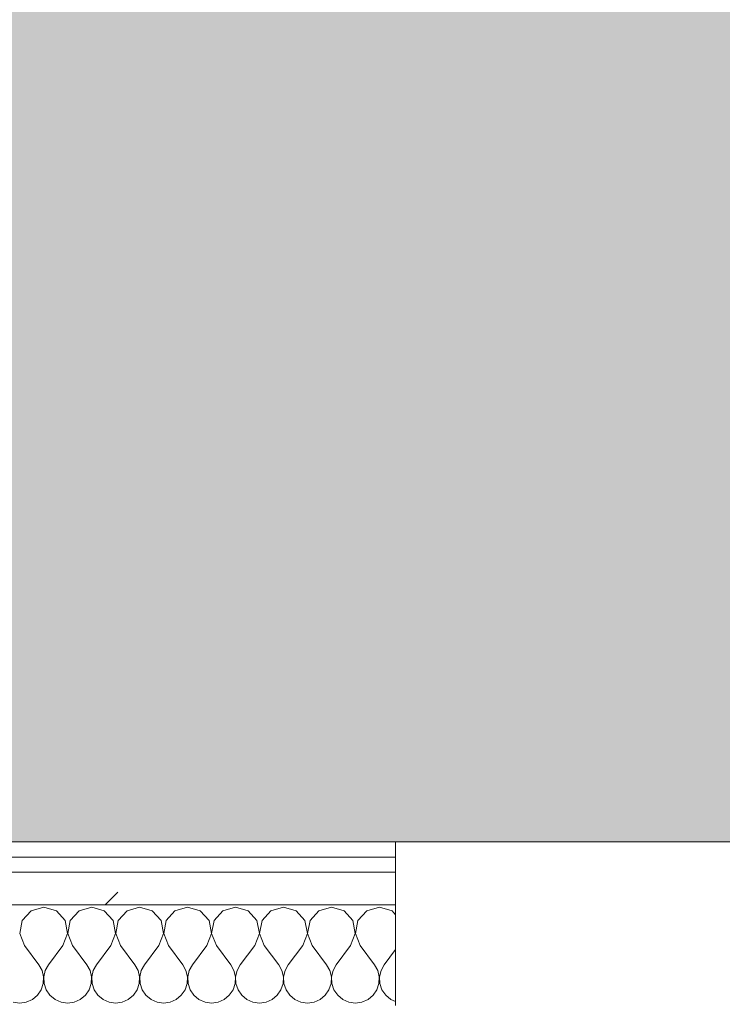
# Model space of a CAD drawing. Header units: millimetres. Extents: x -40968 to 13979, y -19284 to 4746.
# Tile 70 of 106: x -18286 to -18007, y -1193 to -802. Entities that reach past the tile are written whole.
import ezdxf

# ---------------------------------------------------------------- set-up
doc = ezdxf.new("R2010")
doc.units = ezdxf.units.MM
doc.header["$MEASUREMENT"] = 0
doc.linetypes.add('Wipeout_Contour', pattern=[1000, 0, -1000])
doc.layers.add('07_CR_Cel Ras pladur', color=7, linetype='Continuous')
doc.layers.add('Nuevo_08_E_Envans secs', color=7, linetype='Continuous')
for name, color, linetype, lineweight, true_color in [('07_CR_Cel Ras pladur_Pluma_Nº__102', 7, 'Continuous', 5, 0xcccccc), ('Nuevo_08_E_Envans secs_Pluma_Nº__102', 7, 'Continuous', 5, 0xcccccc), ('Nuevo_08_E_Envans secs_Pluma_Nº__171', 171, 'Continuous', 13, 0xaaaaff), ('Nuevo_08_E_Envans secs_Pluma_Nº__177', 7, 'Continuous', 15, 0xf7e046)]:
    doc.layers.add(name, color=color, linetype=linetype, lineweight=lineweight, true_color=true_color)
doc.layers.add('Nuevo_08_E_Envans secs_Pluma_Nº__1', color=7, linetype='Continuous', lineweight=5)
pattern_1 = [(45, (0, 0), (-183.8478, 183.8478), [195, -65]), (45, (7e-14, 183.85), (-183.8478, 183.8478), [195, -65])]

# ---------------------------------------------------------------- blocks, each defined once
blk = doc.blocks.new('Forjado_10_2', base_point=(-22963.42, -1128.98))
at = {"layer": '07_CR_Cel Ras pladur_Pluma_Nº__102', "linetype": 'Continuous', "lineweight": 0, "true_color": 0x333333}
h = blk.add_hatch(color=250, dxfattribs=at)
h.paths.add_polyline_path([(-22963.42, -1128.98), (-12886.81, -1128.98), (-12886.81, -996.81), (-12428.84, -996.81), (-12428.84, 1963.55), (-22963.42, 1963.55)])
h.paths.add_polyline_path([(-22498.42, 1617.29), (-12898.42, 1617.29), (-12898.42, -782.71), (-22498.42, -782.71)], flags=0)
at = {"layer": '07_CR_Cel Ras pladur_Pluma_Nº__102', "color": 254, "linetype": 'Continuous', "lineweight": 5, "true_color": 0xcccccc, "flags": 128}
blk.add_lwpolyline([(-22963.42, -1128.98), (-12886.81, -1128.98), (-12886.81, -996.81), (-12428.84, -996.81), (-12428.84, 1963.55), (-22963.42, 1963.55)], close=True, dxfattribs=at)
blk = doc.blocks.new('*X503')
at = {"layer": 'Nuevo_08_E_Envans secs_Pluma_Nº__102', "color": 254, "linetype": 'Continuous', "lineweight": 5, "true_color": 0xcccccc}
for p, q in [((-18281.2, -1156.35), (-18284.71, -1160.19)), ((-18276.19, -1154.93), (-18281.2, -1156.35)), ((-18271.18, -1156.35), (-18276.19, -1154.93)), ((-18267.67, -1160.19), (-18271.18, -1156.35)), ((-18262.15, -1156.35), (-18265.66, -1160.19)), ((-18257.14, -1154.93), (-18262.15, -1156.35)), ((-18252.14, -1156.35), (-18257.14, -1154.93)), ((-18248.62, -1160.19), (-18252.14, -1156.35)), ((-18243.1, -1156.35), (-18246.61, -1160.19)), ((-18238.1, -1154.93), (-18243.1, -1156.35)), ((-18233.09, -1156.35), (-18238.1, -1154.93)), ((-18229.58, -1160.19), (-18233.09, -1156.35)), ((-18224.05, -1156.35), (-18227.57, -1160.19)), ((-18219.05, -1154.93), (-18224.05, -1156.35)), ((-18214.04, -1156.35), (-18219.05, -1154.93)), ((-18210.53, -1160.19), (-18214.04, -1156.35)), ((-18205.01, -1156.35), (-18208.52, -1160.19)), ((-18200, -1154.93), (-18205.01, -1156.35)), ((-18194.99, -1156.35), (-18200, -1154.93)), ((-18191.48, -1160.19), (-18194.99, -1156.35)), ((-18185.96, -1156.35), (-18189.47, -1160.19)), ((-18180.95, -1154.93), (-18185.96, -1156.35)), ((-18175.95, -1156.35), (-18180.95, -1154.93)), ((-18172.43, -1160.19), (-18175.95, -1156.35)), ((-18166.91, -1156.35), (-18170.42, -1160.19)), ((-18161.9, -1154.93), (-18166.91, -1156.35)), ((-18156.9, -1156.35), (-18161.9, -1154.93)), ((-18153.39, -1160.19), (-18156.9, -1156.35)), ((-18147.86, -1156.35), (-18151.38, -1160.19)), ((-18142.86, -1154.93), (-18147.86, -1156.35)), ((-18137.85, -1156.35), (-18142.86, -1154.93)), ((-18136.43, -1157.9), (-18137.85, -1156.35)), ((-18284.71, -1160.19), (-18285.68, -1165.31)), ((-18266.71, -1165.31), (-18267.67, -1160.19)), ((-18265.66, -1160.19), (-18266.63, -1165.31)), ((-18247.66, -1165.31), (-18248.62, -1160.19)), ((-18246.61, -1160.19), (-18247.58, -1165.31)), ((-18228.61, -1165.31), (-18229.58, -1160.19)), ((-18227.57, -1160.19), (-18228.53, -1165.31)), ((-18209.56, -1165.31), (-18210.53, -1160.19)), ((-18208.52, -1160.19), (-18209.49, -1165.31)), ((-18190.51, -1165.31), (-18191.48, -1160.19)), ((-18189.47, -1160.19), (-18190.44, -1165.31)), ((-18171.47, -1165.31), (-18172.43, -1160.19)), ((-18170.42, -1160.19), (-18171.39, -1165.31)), ((-18152.42, -1165.31), (-18153.39, -1160.19)), ((-18151.38, -1160.19), (-18152.34, -1165.31)), ((-18285.68, -1165.31), (-18283.81, -1170.17)), ((-18268.57, -1170.17), (-18266.71, -1165.31)), ((-18266.63, -1165.31), (-18264.76, -1170.17)), ((-18249.52, -1170.17), (-18247.66, -1165.31)), ((-18247.58, -1165.31), (-18245.71, -1170.17)), ((-18230.48, -1170.17), (-18228.61, -1165.31)), ((-18228.53, -1165.31), (-18226.67, -1170.17)), ((-18211.43, -1170.17), (-18209.56, -1165.31)), ((-18209.49, -1165.31), (-18207.62, -1170.17)), ((-18192.38, -1170.17), (-18190.51, -1165.31)), ((-18190.44, -1165.31), (-18188.57, -1170.17)), ((-18173.33, -1170.17), (-18171.47, -1165.31)), ((-18171.39, -1165.31), (-18169.52, -1170.17)), ((-18154.29, -1170.17), (-18152.42, -1165.31)), ((-18152.34, -1165.31), (-18150.48, -1170.17)), ((-18283.81, -1170.17), (-18278.1, -1177.79)), ((-18268.57, -1170.17), (-18274.29, -1177.79)), ((-18264.76, -1170.17), (-18259.05, -1177.79)), ((-18249.52, -1170.17), (-18255.24, -1177.79)), ((-18245.71, -1170.17), (-18240, -1177.79)), ((-18230.48, -1170.17), (-18236.19, -1177.79)), ((-18226.67, -1170.17), (-18220.95, -1177.79)), ((-18211.43, -1170.17), (-18217.14, -1177.79)), ((-18207.62, -1170.17), (-18201.9, -1177.79)), ((-18192.38, -1170.17), (-18198.1, -1177.79)), ((-18188.57, -1170.17), (-18182.86, -1177.79)), ((-18173.33, -1170.17), (-18179.05, -1177.79)), ((-18169.52, -1170.17), (-18163.81, -1177.79)), ((-18154.29, -1170.17), (-18160, -1177.79)), ((-18150.48, -1170.17), (-18144.76, -1177.79)), ((-18136.43, -1171.76), (-18140.95, -1177.79)), ((-18276.82, -1180.08), (-18278.1, -1177.79)), ((-18274.29, -1177.79), (-18275.56, -1180.08)), ((-18257.78, -1180.08), (-18259.05, -1177.79)), ((-18255.24, -1177.79), (-18256.51, -1180.08)), ((-18238.73, -1180.08), (-18240, -1177.79)), ((-18236.19, -1177.79), (-18237.46, -1180.08)), ((-18219.68, -1180.08), (-18220.95, -1177.79)), ((-18217.14, -1177.79), (-18218.41, -1180.08)), ((-18200.63, -1180.08), (-18201.9, -1177.79)), ((-18198.1, -1177.79), (-18199.37, -1180.08)), ((-18181.59, -1180.08), (-18182.86, -1177.79)), ((-18179.05, -1177.79), (-18180.32, -1180.08)), ((-18162.54, -1180.08), (-18163.81, -1177.79)), ((-18160, -1177.79), (-18161.27, -1180.08)), ((-18143.49, -1180.08), (-18144.76, -1177.79)), ((-18140.95, -1177.79), (-18142.22, -1180.08)), ((-18276.23, -1182.64), (-18276.82, -1180.08)), ((-18275.56, -1180.08), (-18276.15, -1182.64)), ((-18257.18, -1182.64), (-18257.78, -1180.08)), ((-18256.51, -1180.08), (-18257.1, -1182.64)), ((-18238.13, -1182.64), (-18238.73, -1180.08)), ((-18237.46, -1180.08), (-18238.06, -1182.64)), ((-18219.09, -1182.64), (-18219.68, -1180.08)), ((-18218.41, -1180.08), (-18219.01, -1182.64)), ((-18200.04, -1182.64), (-18200.63, -1180.08)), ((-18199.37, -1180.08), (-18199.96, -1182.64)), ((-18180.99, -1182.64), (-18181.59, -1180.08)), ((-18180.32, -1180.08), (-18180.91, -1182.64)), ((-18161.94, -1182.64), (-18162.54, -1180.08)), ((-18161.27, -1180.08), (-18161.87, -1182.64)), ((-18142.9, -1182.64), (-18143.49, -1180.08)), ((-18142.22, -1180.08), (-18142.82, -1182.64)), ((-18277.2, -1187.76), (-18276.36, -1185.27)), ((-18276.36, -1185.27), (-18276.23, -1182.64)), ((-18276.15, -1182.64), (-18276.02, -1185.27)), ((-18276.02, -1185.27), (-18275.19, -1187.76)), ((-18258.15, -1187.76), (-18257.31, -1185.27)), ((-18257.31, -1185.27), (-18257.18, -1182.64)), ((-18257.1, -1182.64), (-18256.98, -1185.27)), ((-18256.98, -1185.27), (-18256.14, -1187.76)), ((-18239.1, -1187.76), (-18238.26, -1185.27)), ((-18238.26, -1185.27), (-18238.13, -1182.64)), ((-18238.06, -1182.64), (-18237.93, -1185.27)), ((-18237.93, -1185.27), (-18237.09, -1187.76)), ((-18220.05, -1187.76), (-18219.21, -1185.27)), ((-18219.21, -1185.27), (-18219.09, -1182.64)), ((-18219.01, -1182.64), (-18218.88, -1185.27)), ((-18218.88, -1185.27), (-18218.04, -1187.76)), ((-18201.01, -1187.76), (-18200.17, -1185.27)), ((-18200.17, -1185.27), (-18200.04, -1182.64)), ((-18199.96, -1182.64), (-18199.83, -1185.27)), ((-18199.83, -1185.27), (-18198.99, -1187.76)), ((-18181.96, -1187.76), (-18181.12, -1185.27)), ((-18181.12, -1185.27), (-18180.99, -1182.64)), ((-18180.91, -1182.64), (-18180.79, -1185.27)), ((-18180.79, -1185.27), (-18179.95, -1187.76)), ((-18162.91, -1187.76), (-18162.07, -1185.27)), ((-18162.07, -1185.27), (-18161.94, -1182.64)), ((-18161.87, -1182.64), (-18161.74, -1185.27)), ((-18161.74, -1185.27), (-18160.9, -1187.76)), ((-18143.86, -1187.76), (-18143.02, -1185.27)), ((-18143.02, -1185.27), (-18142.9, -1182.64)), ((-18142.82, -1182.64), (-18142.69, -1185.27)), ((-18142.69, -1185.27), (-18141.85, -1187.76)), ((-18278.68, -1189.92), (-18277.2, -1187.76)), ((-18275.19, -1187.76), (-18273.7, -1189.92)), ((-18259.64, -1189.92), (-18258.15, -1187.76)), ((-18256.14, -1187.76), (-18254.65, -1189.92)), ((-18240.59, -1189.92), (-18239.1, -1187.76)), ((-18237.09, -1187.76), (-18235.6, -1189.92)), ((-18221.54, -1189.92), (-18220.05, -1187.76)), ((-18218.04, -1187.76), (-18216.55, -1189.92)), ((-18202.49, -1189.92), (-18201.01, -1187.76)), ((-18198.99, -1187.76), (-18197.51, -1189.92)), ((-18183.45, -1189.92), (-18181.96, -1187.76)), ((-18179.95, -1187.76), (-18178.46, -1189.92)), ((-18164.4, -1189.92), (-18162.91, -1187.76)), ((-18160.9, -1187.76), (-18159.41, -1189.92)), ((-18145.35, -1189.92), (-18143.86, -1187.76)), ((-18141.85, -1187.76), (-18140.36, -1189.92)), ((-18288.32, -1192.66), (-18285.71, -1193.02)), ((-18285.71, -1193.02), (-18283.11, -1192.66)), ((-18283.11, -1192.66), (-18280.71, -1191.6)), ((-18280.71, -1191.6), (-18278.68, -1189.92)), ((-18273.7, -1189.92), (-18271.67, -1191.6)), ((-18271.67, -1191.6), (-18269.27, -1192.66)), ((-18269.27, -1192.66), (-18266.67, -1193.02)), ((-18266.67, -1193.02), (-18264.06, -1192.66)), ((-18264.06, -1192.66), (-18261.66, -1191.6)), ((-18261.66, -1191.6), (-18259.64, -1189.92)), ((-18254.65, -1189.92), (-18252.63, -1191.6)), ((-18252.63, -1191.6), (-18250.22, -1192.66)), ((-18250.22, -1192.66), (-18247.62, -1193.02)), ((-18247.62, -1193.02), (-18245.02, -1192.66)), ((-18245.02, -1192.66), (-18242.61, -1191.6)), ((-18242.61, -1191.6), (-18240.59, -1189.92)), ((-18235.6, -1189.92), (-18233.58, -1191.6)), ((-18233.58, -1191.6), (-18231.17, -1192.66)), ((-18231.17, -1192.66), (-18228.57, -1193.02)), ((-18228.57, -1193.02), (-18225.97, -1192.66)), ((-18225.97, -1192.66), (-18223.56, -1191.6)), ((-18223.56, -1191.6), (-18221.54, -1189.92)), ((-18216.55, -1189.92), (-18214.53, -1191.6)), ((-18214.53, -1191.6), (-18212.13, -1192.66)), ((-18212.13, -1192.66), (-18209.52, -1193.02)), ((-18209.52, -1193.02), (-18206.92, -1192.66)), ((-18206.92, -1192.66), (-18204.52, -1191.6)), ((-18204.52, -1191.6), (-18202.49, -1189.92)), ((-18197.51, -1189.92), (-18195.48, -1191.6)), ((-18195.48, -1191.6), (-18193.08, -1192.66)), ((-18193.08, -1192.66), (-18190.48, -1193.02)), ((-18190.48, -1193.02), (-18187.87, -1192.66)), ((-18187.87, -1192.66), (-18185.47, -1191.6)), ((-18185.47, -1191.6), (-18183.45, -1189.92)), ((-18178.46, -1189.92), (-18176.44, -1191.6)), ((-18176.44, -1191.6), (-18174.03, -1192.66)), ((-18174.03, -1192.66), (-18171.43, -1193.02)), ((-18171.43, -1193.02), (-18168.83, -1192.66)), ((-18168.83, -1192.66), (-18166.42, -1191.6)), ((-18166.42, -1191.6), (-18164.4, -1189.92)), ((-18159.41, -1189.92), (-18157.39, -1191.6)), ((-18157.39, -1191.6), (-18154.98, -1192.66)), ((-18154.98, -1192.66), (-18152.38, -1193.02)), ((-18152.38, -1193.02), (-18149.78, -1192.66)), ((-18149.78, -1192.66), (-18147.37, -1191.6)), ((-18147.37, -1191.6), (-18145.35, -1189.92)), ((-18140.36, -1189.92), (-18138.34, -1191.6)), ((-18138.34, -1191.6), (-18136.43, -1192.44))]:
    blk.add_line(p, q, dxfattribs=at)
blk = doc.blocks.new('Muro_91_2', base_point=(-18136.43, -1193.98))
at = {"color": 254, "linetype": 'Wipeout_Contour', "lineweight": 0, "ltscale": 74478.567312}
blk.add_wipeout([(-18136.43, -1128.98), (-19033.93, -1128.98), (-19033.93, -1134.98), (-18136.43, -1134.98)], dxfattribs=at).dxf.layer = 'Nuevo_08_E_Envans secs'
at = {"color": 254, "linetype": 'Wipeout_Contour', "lineweight": 0, "ltscale": 74482.367988}
blk.add_wipeout([(-18136.43, -1140.98), (-19033.93, -1140.98), (-19033.93, -1153.98), (-18136.43, -1153.98)], dxfattribs=at).dxf.layer = 'Nuevo_08_E_Envans secs'
at = {"layer": 'Nuevo_08_E_Envans secs_Pluma_Nº__171', "linetype": 'Continuous', "lineweight": 13, "true_color": 0xaaaaff}
h = blk.add_hatch(dxfattribs=at)
h.set_pattern_fill('Panellat_HPL_0002', color=161, style=0, pattern_type=2)
h.set_pattern_definition(pattern_1)
h.paths.add_polyline_path([(-18136.43, -1128.98), (-19033.93, -1128.98), (-19033.93, -1134.98), (-18136.43, -1134.98)])
at = {"layer": 'Nuevo_08_E_Envans secs_Pluma_Nº__177', "linetype": 'Continuous', "lineweight": 15, "true_color": 0xf7e046}
h = blk.add_hatch(dxfattribs=at)
h.set_pattern_fill('Panellat_HPL_0002', color=53, style=0, pattern_type=2)
h.set_pattern_definition(pattern_1)
h.paths.add_polyline_path([(-18136.43, -1140.98), (-19033.93, -1140.98), (-19033.93, -1153.98), (-18136.43, -1153.98)])
at = {"layer": 'Nuevo_08_E_Envans secs_Pluma_Nº__1', "color": 7, "linetype": 'Continuous', "lineweight": 5}
for p, q in [((-18136.43, -1134.98), (-19033.93, -1134.98)), ((-18136.43, -1140.98), (-19033.93, -1140.98)), ((-18136.43, -1153.98), (-19033.93, -1153.98))]:
    blk.add_line(p, q, dxfattribs=at)
at = {"layer": 'Nuevo_08_E_Envans secs_Pluma_Nº__1', "color": 7, "linetype": 'Continuous', "lineweight": 5, "flags": 128}
blk.add_lwpolyline([(-18136.43, -1128.98), (-19033.93, -1128.98)], dxfattribs=at)
at = {"layer": 'Nuevo_08_E_Envans secs', "color": 7, "lineweight": 20}
blk.add_blockref('*X503', (0, 0), dxfattribs=at)
blk = doc.blocks.new('*X757')
at = {"layer": 'Nuevo_08_E_Envans secs_Pluma_Nº__102', "color": 254, "linetype": 'Continuous', "lineweight": 5, "true_color": 0xcccccc}
for p, q in [((-18281.2, -1156.35), (-18284.71, -1160.19)), ((-18276.19, -1154.93), (-18281.2, -1156.35)), ((-18271.18, -1156.35), (-18276.19, -1154.93)), ((-18267.67, -1160.19), (-18271.18, -1156.35)), ((-18262.15, -1156.35), (-18265.66, -1160.19)), ((-18257.14, -1154.93), (-18262.15, -1156.35)), ((-18252.14, -1156.35), (-18257.14, -1154.93)), ((-18248.62, -1160.19), (-18252.14, -1156.35)), ((-18243.1, -1156.35), (-18246.61, -1160.19)), ((-18238.1, -1154.93), (-18243.1, -1156.35)), ((-18233.09, -1156.35), (-18238.1, -1154.93)), ((-18229.58, -1160.19), (-18233.09, -1156.35)), ((-18224.05, -1156.35), (-18227.57, -1160.19)), ((-18219.05, -1154.93), (-18224.05, -1156.35)), ((-18214.04, -1156.35), (-18219.05, -1154.93)), ((-18210.53, -1160.19), (-18214.04, -1156.35)), ((-18205.01, -1156.35), (-18208.52, -1160.19)), ((-18200, -1154.93), (-18205.01, -1156.35)), ((-18194.99, -1156.35), (-18200, -1154.93)), ((-18191.48, -1160.19), (-18194.99, -1156.35)), ((-18185.96, -1156.35), (-18189.47, -1160.19)), ((-18180.95, -1154.93), (-18185.96, -1156.35)), ((-18175.95, -1156.35), (-18180.95, -1154.93)), ((-18172.43, -1160.19), (-18175.95, -1156.35)), ((-18166.91, -1156.35), (-18170.42, -1160.19)), ((-18161.9, -1154.93), (-18166.91, -1156.35)), ((-18156.9, -1156.35), (-18161.9, -1154.93)), ((-18153.39, -1160.19), (-18156.9, -1156.35)), ((-18147.86, -1156.35), (-18151.38, -1160.19)), ((-18142.86, -1154.93), (-18147.86, -1156.35)), ((-18137.85, -1156.35), (-18142.86, -1154.93)), ((-18136.43, -1157.9), (-18137.85, -1156.35)), ((-18284.71, -1160.19), (-18285.68, -1165.31)), ((-18266.71, -1165.31), (-18267.67, -1160.19)), ((-18265.66, -1160.19), (-18266.63, -1165.31)), ((-18247.66, -1165.31), (-18248.62, -1160.19)), ((-18246.61, -1160.19), (-18247.58, -1165.31)), ((-18228.61, -1165.31), (-18229.58, -1160.19)), ((-18227.57, -1160.19), (-18228.53, -1165.31)), ((-18209.56, -1165.31), (-18210.53, -1160.19)), ((-18208.52, -1160.19), (-18209.49, -1165.31)), ((-18190.51, -1165.31), (-18191.48, -1160.19)), ((-18189.47, -1160.19), (-18190.44, -1165.31)), ((-18171.47, -1165.31), (-18172.43, -1160.19)), ((-18170.42, -1160.19), (-18171.39, -1165.31)), ((-18152.42, -1165.31), (-18153.39, -1160.19)), ((-18151.38, -1160.19), (-18152.34, -1165.31)), ((-18285.68, -1165.31), (-18283.81, -1170.17)), ((-18268.57, -1170.17), (-18266.71, -1165.31)), ((-18266.63, -1165.31), (-18264.76, -1170.17)), ((-18249.52, -1170.17), (-18247.66, -1165.31)), ((-18247.58, -1165.31), (-18245.71, -1170.17)), ((-18230.48, -1170.17), (-18228.61, -1165.31)), ((-18228.53, -1165.31), (-18226.67, -1170.17)), ((-18211.43, -1170.17), (-18209.56, -1165.31)), ((-18209.49, -1165.31), (-18207.62, -1170.17)), ((-18192.38, -1170.17), (-18190.51, -1165.31)), ((-18190.44, -1165.31), (-18188.57, -1170.17)), ((-18173.33, -1170.17), (-18171.47, -1165.31)), ((-18171.39, -1165.31), (-18169.52, -1170.17)), ((-18154.29, -1170.17), (-18152.42, -1165.31)), ((-18152.34, -1165.31), (-18150.48, -1170.17)), ((-18283.81, -1170.17), (-18278.1, -1177.79)), ((-18268.57, -1170.17), (-18274.29, -1177.79)), ((-18264.76, -1170.17), (-18259.05, -1177.79)), ((-18249.52, -1170.17), (-18255.24, -1177.79)), ((-18245.71, -1170.17), (-18240, -1177.79)), ((-18230.48, -1170.17), (-18236.19, -1177.79)), ((-18226.67, -1170.17), (-18220.95, -1177.79)), ((-18211.43, -1170.17), (-18217.14, -1177.79)), ((-18207.62, -1170.17), (-18201.9, -1177.79)), ((-18192.38, -1170.17), (-18198.1, -1177.79)), ((-18188.57, -1170.17), (-18182.86, -1177.79)), ((-18173.33, -1170.17), (-18179.05, -1177.79)), ((-18169.52, -1170.17), (-18163.81, -1177.79)), ((-18154.29, -1170.17), (-18160, -1177.79)), ((-18150.48, -1170.17), (-18144.76, -1177.79)), ((-18136.43, -1171.76), (-18140.95, -1177.79)), ((-18276.82, -1180.08), (-18278.1, -1177.79)), ((-18274.29, -1177.79), (-18275.56, -1180.08)), ((-18257.78, -1180.08), (-18259.05, -1177.79)), ((-18255.24, -1177.79), (-18256.51, -1180.08)), ((-18238.73, -1180.08), (-18240, -1177.79)), ((-18236.19, -1177.79), (-18237.46, -1180.08)), ((-18219.68, -1180.08), (-18220.95, -1177.79)), ((-18217.14, -1177.79), (-18218.41, -1180.08)), ((-18200.63, -1180.08), (-18201.9, -1177.79)), ((-18198.1, -1177.79), (-18199.37, -1180.08)), ((-18181.59, -1180.08), (-18182.86, -1177.79)), ((-18179.05, -1177.79), (-18180.32, -1180.08)), ((-18162.54, -1180.08), (-18163.81, -1177.79)), ((-18160, -1177.79), (-18161.27, -1180.08)), ((-18143.49, -1180.08), (-18144.76, -1177.79)), ((-18140.95, -1177.79), (-18142.22, -1180.08)), ((-18276.23, -1182.64), (-18276.82, -1180.08)), ((-18275.56, -1180.08), (-18276.15, -1182.64)), ((-18257.18, -1182.64), (-18257.78, -1180.08)), ((-18256.51, -1180.08), (-18257.1, -1182.64)), ((-18238.13, -1182.64), (-18238.73, -1180.08)), ((-18237.46, -1180.08), (-18238.06, -1182.64)), ((-18219.09, -1182.64), (-18219.68, -1180.08)), ((-18218.41, -1180.08), (-18219.01, -1182.64)), ((-18200.04, -1182.64), (-18200.63, -1180.08)), ((-18199.37, -1180.08), (-18199.96, -1182.64)), ((-18180.99, -1182.64), (-18181.59, -1180.08)), ((-18180.32, -1180.08), (-18180.91, -1182.64)), ((-18161.94, -1182.64), (-18162.54, -1180.08)), ((-18161.27, -1180.08), (-18161.87, -1182.64)), ((-18142.9, -1182.64), (-18143.49, -1180.08)), ((-18142.22, -1180.08), (-18142.82, -1182.64)), ((-18277.2, -1187.76), (-18276.36, -1185.27)), ((-18276.36, -1185.27), (-18276.23, -1182.64)), ((-18276.15, -1182.64), (-18276.02, -1185.27)), ((-18276.02, -1185.27), (-18275.19, -1187.76)), ((-18258.15, -1187.76), (-18257.31, -1185.27)), ((-18257.31, -1185.27), (-18257.18, -1182.64)), ((-18257.1, -1182.64), (-18256.98, -1185.27)), ((-18256.98, -1185.27), (-18256.14, -1187.76)), ((-18239.1, -1187.76), (-18238.26, -1185.27)), ((-18238.26, -1185.27), (-18238.13, -1182.64)), ((-18238.06, -1182.64), (-18237.93, -1185.27)), ((-18237.93, -1185.27), (-18237.09, -1187.76)), ((-18220.05, -1187.76), (-18219.21, -1185.27)), ((-18219.21, -1185.27), (-18219.09, -1182.64)), ((-18219.01, -1182.64), (-18218.88, -1185.27)), ((-18218.88, -1185.27), (-18218.04, -1187.76)), ((-18201.01, -1187.76), (-18200.17, -1185.27)), ((-18200.17, -1185.27), (-18200.04, -1182.64)), ((-18199.96, -1182.64), (-18199.83, -1185.27)), ((-18199.83, -1185.27), (-18198.99, -1187.76)), ((-18181.96, -1187.76), (-18181.12, -1185.27)), ((-18181.12, -1185.27), (-18180.99, -1182.64)), ((-18180.91, -1182.64), (-18180.79, -1185.27)), ((-18180.79, -1185.27), (-18179.95, -1187.76)), ((-18162.91, -1187.76), (-18162.07, -1185.27)), ((-18162.07, -1185.27), (-18161.94, -1182.64)), ((-18161.87, -1182.64), (-18161.74, -1185.27)), ((-18161.74, -1185.27), (-18160.9, -1187.76)), ((-18143.86, -1187.76), (-18143.02, -1185.27)), ((-18143.02, -1185.27), (-18142.9, -1182.64)), ((-18142.82, -1182.64), (-18142.69, -1185.27)), ((-18142.69, -1185.27), (-18141.85, -1187.76)), ((-18278.68, -1189.92), (-18277.2, -1187.76)), ((-18275.19, -1187.76), (-18273.7, -1189.92)), ((-18259.64, -1189.92), (-18258.15, -1187.76)), ((-18256.14, -1187.76), (-18254.65, -1189.92)), ((-18240.59, -1189.92), (-18239.1, -1187.76)), ((-18237.09, -1187.76), (-18235.6, -1189.92)), ((-18221.54, -1189.92), (-18220.05, -1187.76)), ((-18218.04, -1187.76), (-18216.55, -1189.92)), ((-18202.49, -1189.92), (-18201.01, -1187.76)), ((-18198.99, -1187.76), (-18197.51, -1189.92)), ((-18183.45, -1189.92), (-18181.96, -1187.76)), ((-18179.95, -1187.76), (-18178.46, -1189.92)), ((-18164.4, -1189.92), (-18162.91, -1187.76)), ((-18160.9, -1187.76), (-18159.41, -1189.92)), ((-18145.35, -1189.92), (-18143.86, -1187.76)), ((-18141.85, -1187.76), (-18140.36, -1189.92)), ((-18288.32, -1192.66), (-18285.71, -1193.02)), ((-18285.71, -1193.02), (-18283.11, -1192.66)), ((-18283.11, -1192.66), (-18280.71, -1191.6)), ((-18280.71, -1191.6), (-18278.68, -1189.92)), ((-18273.7, -1189.92), (-18271.67, -1191.6)), ((-18271.67, -1191.6), (-18269.27, -1192.66)), ((-18269.27, -1192.66), (-18266.67, -1193.02)), ((-18266.67, -1193.02), (-18264.06, -1192.66)), ((-18264.06, -1192.66), (-18261.66, -1191.6)), ((-18261.66, -1191.6), (-18259.64, -1189.92)), ((-18254.65, -1189.92), (-18252.63, -1191.6)), ((-18252.63, -1191.6), (-18250.22, -1192.66)), ((-18250.22, -1192.66), (-18247.62, -1193.02)), ((-18247.62, -1193.02), (-18245.02, -1192.66)), ((-18245.02, -1192.66), (-18242.61, -1191.6)), ((-18242.61, -1191.6), (-18240.59, -1189.92)), ((-18235.6, -1189.92), (-18233.58, -1191.6)), ((-18233.58, -1191.6), (-18231.17, -1192.66)), ((-18231.17, -1192.66), (-18228.57, -1193.02)), ((-18228.57, -1193.02), (-18225.97, -1192.66)), ((-18225.97, -1192.66), (-18223.56, -1191.6)), ((-18223.56, -1191.6), (-18221.54, -1189.92)), ((-18216.55, -1189.92), (-18214.53, -1191.6)), ((-18214.53, -1191.6), (-18212.13, -1192.66)), ((-18212.13, -1192.66), (-18209.52, -1193.02)), ((-18209.52, -1193.02), (-18206.92, -1192.66)), ((-18206.92, -1192.66), (-18204.52, -1191.6)), ((-18204.52, -1191.6), (-18202.49, -1189.92)), ((-18197.51, -1189.92), (-18195.48, -1191.6)), ((-18195.48, -1191.6), (-18193.08, -1192.66)), ((-18193.08, -1192.66), (-18190.48, -1193.02)), ((-18190.48, -1193.02), (-18187.87, -1192.66)), ((-18187.87, -1192.66), (-18185.47, -1191.6)), ((-18185.47, -1191.6), (-18183.45, -1189.92)), ((-18178.46, -1189.92), (-18176.44, -1191.6)), ((-18176.44, -1191.6), (-18174.03, -1192.66)), ((-18174.03, -1192.66), (-18171.43, -1193.02)), ((-18171.43, -1193.02), (-18168.83, -1192.66)), ((-18168.83, -1192.66), (-18166.42, -1191.6)), ((-18166.42, -1191.6), (-18164.4, -1189.92)), ((-18159.41, -1189.92), (-18157.39, -1191.6)), ((-18157.39, -1191.6), (-18154.98, -1192.66)), ((-18154.98, -1192.66), (-18152.38, -1193.02)), ((-18152.38, -1193.02), (-18149.78, -1192.66)), ((-18149.78, -1192.66), (-18147.37, -1191.6)), ((-18147.37, -1191.6), (-18145.35, -1189.92)), ((-18140.36, -1189.92), (-18138.34, -1191.6)), ((-18138.34, -1191.6), (-18136.43, -1192.44))]:
    blk.add_line(p, q, dxfattribs=at)
blk = doc.blocks.new('Muro_150_2', base_point=(-19033.93, -1128.98))
at = {"color": 254, "linetype": 'Wipeout_Contour', "lineweight": 0, "ltscale": 74478.567312}
blk.add_wipeout([(-18136.43, -1128.98), (-19033.93, -1128.98), (-19033.93, -1134.98), (-18136.43, -1134.98)], dxfattribs=at).dxf.layer = 'Nuevo_08_E_Envans secs'
at = {"color": 254, "linetype": 'Wipeout_Contour', "lineweight": 0, "ltscale": 74482.367988}
blk.add_wipeout([(-18136.43, -1140.98), (-19033.93, -1140.98), (-19033.93, -1153.98), (-18136.43, -1153.98)], dxfattribs=at).dxf.layer = 'Nuevo_08_E_Envans secs'
at = {"layer": 'Nuevo_08_E_Envans secs_Pluma_Nº__171', "linetype": 'Continuous', "lineweight": 13, "true_color": 0xaaaaff}
h = blk.add_hatch(dxfattribs=at)
h.set_pattern_fill('Panellat_HPL_0002', color=161, style=0, pattern_type=2)
h.set_pattern_definition(pattern_1)
h.paths.add_polyline_path([(-18136.43, -1128.98), (-19033.93, -1128.98), (-19033.93, -1134.98), (-18136.43, -1134.98)])
at = {"layer": 'Nuevo_08_E_Envans secs_Pluma_Nº__177', "linetype": 'Continuous', "lineweight": 15, "true_color": 0xf7e046}
h = blk.add_hatch(dxfattribs=at)
h.set_pattern_fill('Panellat_HPL_0002', color=53, style=0, pattern_type=2)
h.set_pattern_definition(pattern_1)
h.paths.add_polyline_path([(-18136.43, -1140.98), (-19033.93, -1140.98), (-19033.93, -1153.98), (-18136.43, -1153.98)])
at = {"layer": 'Nuevo_08_E_Envans secs_Pluma_Nº__1', "color": 7, "linetype": 'Continuous', "lineweight": 5}
for p, q in [((-18136.43, -1134.98), (-19033.93, -1134.98)), ((-18136.43, -1140.98), (-19033.93, -1140.98)), ((-18136.43, -1153.98), (-19033.93, -1153.98))]:
    blk.add_line(p, q, dxfattribs=at)
at = {"layer": 'Nuevo_08_E_Envans secs_Pluma_Nº__1', "color": 7, "linetype": 'Continuous', "lineweight": 5, "flags": 128}
for points in [[(-18136.43, -1128.98), (-19033.93, -1128.98)], [(-18136.43, -1128.98), (-18136.43, -1134.98)], [(-18136.43, -1134.98), (-18136.43, -1140.98)], [(-18136.43, -1140.98), (-18136.43, -1153.98)], [(-18136.43, -1153.98), (-18136.43, -1193.98)]]:
    blk.add_lwpolyline(points, dxfattribs=at)
at = {"layer": 'Nuevo_08_E_Envans secs', "color": 7, "lineweight": 20}
blk.add_blockref('*X757', (0, 0), dxfattribs=at)

msp = doc.modelspace()

# ---------------------------------------------------------------- block references
at = {"layer": '07_CR_Cel Ras pladur', "color": 254, "linetype": 'Continuous', "lineweight": 5, "true_color": 0xcccccc}
msp.add_blockref('Forjado_10_2', (-22963.42, -1128.98), dxfattribs=at)

# ---------------------------------------------------------------- next in the draw order: block references
at = {"layer": 'Nuevo_08_E_Envans secs', "color": 7, "lineweight": 20}
msp.add_blockref('Muro_91_2', (-18136.43, -1193.98), dxfattribs=at)

# ---------------------------------------------------------------- next in the draw order: block references
msp.add_blockref('Muro_150_2', (-19033.93, -1128.98), dxfattribs=at)

doc.saveas('drawing.dxf')
